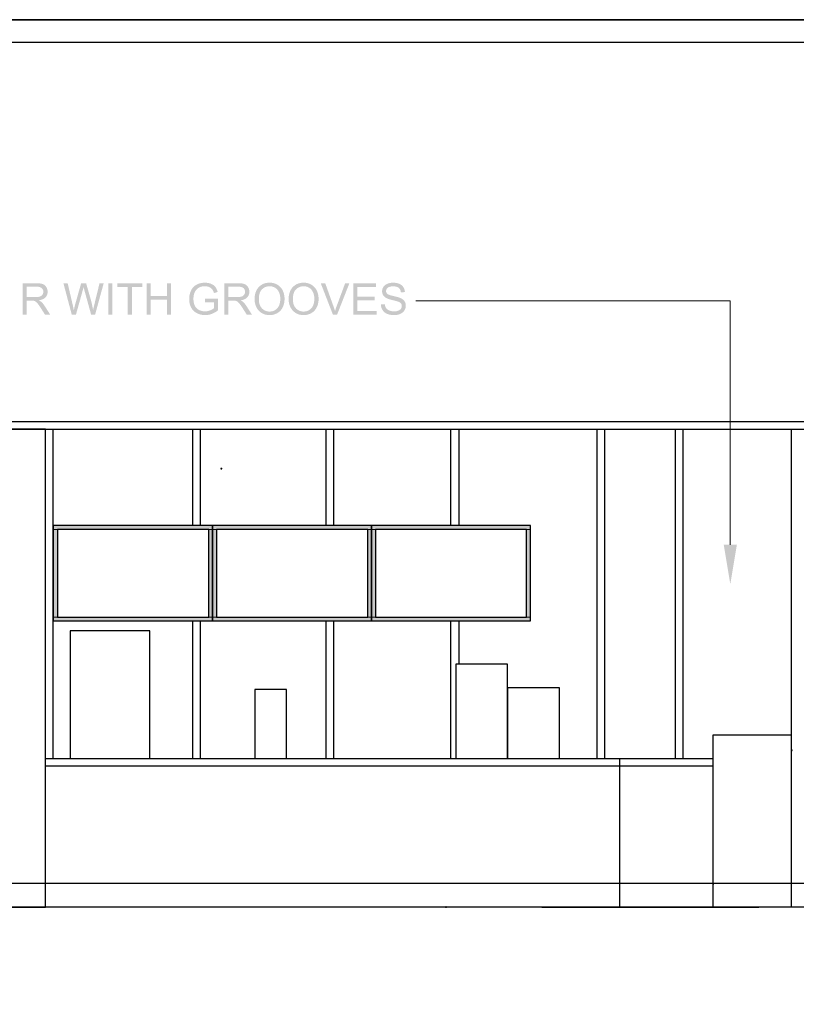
# Model space of a CAD drawing. Header units: millimetres. Extents: x 502444 to 745500, y -417645 to -375189.
# Tile 176 of 208: x 723144 to 728429, y -400869 to -394174. Entities that reach past the tile are written whole.
import ezdxf

# ---------------------------------------------------------------- set-up
doc = ezdxf.new("R2010")
doc.units = ezdxf.units.MM
doc.linetypes.add('PDF_IMPORT', pattern=[1, 0.8, -0.2])
doc.layers.add('PDF2_Geometry', color=7, linetype='Continuous')
doc.layers.add('PDF2_Solid Fills', color=7, linetype='Continuous')

msp = doc.modelspace()

# ---------------------------------------------------------------- hatches: boundary and pattern name
at = {"layer": 'PDF2_Solid Fills', "lineweight": 25, "transparency": 33554559}
for points in [[(723258.64069, -395965.81742), (723164.14901, -395965.81742), (723164.14901, -396178.90413), (723192.35057, -396178.90413), (723192.35057, -396084.27961), (723225.05978, -396084.27961), (723274.48576, -396081.95389), (723279.61215, -396081.15136), (723285.40278, -396079.9794), (723290.86402, -396078.57451), (723295.99406, -396076.93668), (723300.79471, -396075.0641), (723305.26416, -396072.95676), (723309.40422, -396070.61467), (723313.21308, -396068.03964), (723316.69255, -396065.22986), (723319.84264, -396062.18532), (723320.68339, -396061.27542), (723192.35057, -396059.85961), (723192.35057, -395989.36391), (723259.80355, -395989.36391), (723321.99911, -395986.53228), (723318.61245, -395982.61606), (723314.9146, -395979.15297), (723310.90738, -395976.14301), (723306.58898, -395973.588), (723301.96121, -395971.48612), (723300.33612, -395970.89468), (723296.46357, -395969.70453), (723292.20704, -395968.67269), (723287.56835, -395967.80101), (723282.54932, -395967.08582), (723277.14631, -395966.53078), (723271.35933, -395966.13406), (723265.192, -395965.89567)], [(723471.03043, -395965.81742), (723442.10095, -395965.81742), (723498.65146, -396178.90413), (723512.46016, -396149.10661), (723511.98519, -396146.41511), (723511.05891, -396141.32875), (723510.09077, -396136.23511), (723509.08442, -396131.13237), (723508.03621, -396126.02235), (723506.94978, -396120.90323), (723505.82151, -396115.77683), (723504.65501, -396110.64316), (723503.44848, -396105.50038)], [(723596.63172, -395965.81742), (723562.61406, -395965.81742), (723522.05601, -396109.71688), (723521.70478, -396111.02714), (723521.04965, -396113.58761), (723520.17251, -396117.10893), (723519.07334, -396121.5893), (723517.75398, -396127.0287), (723516.21078, -396133.42897), (723514.44739, -396140.78827), (723512.46016, -396149.10661), (723498.65146, -396178.90413), (723527.43354, -396178.90413), (723572.64483, -396016.54455), (723573.76402, -396012.47364), (723574.99239, -396007.77854), (723576.25897, -396002.72493), (723577.55832, -395997.31283), (723578.89587, -395991.54404)], [(723596.63172, -395965.81742), (723578.89587, -395991.54404), (723579.46184, -395993.92434), (723580.42451, -395997.66405), (723581.76571, -396002.67944), (723583.48543, -396008.97415), (723585.58367, -396016.54455), (723630.50379, -396178.90413), (723643.73198, -396149.10661), (723643.15328, -396145.21222), (723642.39078, -396140.38609), (723641.56822, -396135.51629), (723640.68744, -396130.6028), (723639.75024, -396125.64565), (723638.75298, -396120.64482), (723637.69749, -396115.60031), (723636.58559, -396110.51213), (723635.41364, -396105.37845), (723634.18345, -396100.20292), (723632.89502, -396094.98372), (723631.54837, -396089.72083), (723630.14347, -396084.41427), (723628.68035, -396079.06404), (723627.15899, -396073.66831)], [(723716.12756, -395965.81742), (723687.78041, -395965.81742), (723654.34327, -396102.73973), (723654.18495, -396103.37484), (723652.78552, -396109.03081), (723651.44614, -396114.543), (723650.165, -396119.91144), (723648.9439, -396125.13611), (723647.78287, -396130.21701), (723646.68006, -396135.15596), (723645.63731, -396139.94934), (723644.65462, -396144.60077), (723643.73198, -396149.10661), (723630.50379, -396178.90413), (723657.68808, -396178.90413)], [(723747.23717, -396178.90413), (723747.23717, -395965.81742), (723775.43872, -395965.81742), (723775.43872, -396178.90413)], [(723978.08884, -395965.81742), (723809.16521, -395965.81742), (723809.16521, -395990.96352), (723879.38067, -395990.96352), (723879.38067, -396178.90413), (723907.58223, -396178.90413), (723907.58223, -395990.96352), (723978.08884, -395990.96352)], [(724036.09157, -395965.81742), (724007.89001, -395965.81742), (724007.89001, -396178.90413), (724036.09157, -396178.90413), (724036.09157, -396078.46532), (724146.86507, -396078.46532), (724036.09157, -396053.31922)], [(724175.06663, -395965.81742), (724146.86507, -395965.81742), (724146.86507, -396053.31922), (724036.09157, -396053.31922), (724146.86507, -396078.46532), (724146.86507, -396178.90413), (724175.06663, -396178.90413)], [(724404.32052, -395962.18326), (724401.97479, -395962.20146), (724396.95576, -395962.36342), (724392.03318, -395962.69281), (724387.20705, -395963.19144), (724382.47555, -395963.8593), (724377.83868, -395964.69459), (724373.29826, -395965.69913), (724368.85429, -395966.87291), (724364.50495, -395968.2141), (724360.25024, -395969.72455), (724356.09198, -395971.40241), (724352.02835, -395973.24951), (724348.06117, -395975.26404), (724344.19408, -395977.466), (724340.347, -395979.93548), (724336.66007, -395982.59786), (724333.13329, -395985.45314), (724404.46428, -395986.31209), (724406.46971, -395986.33393), (724411.38501, -395986.57596), (724416.15837, -395987.08733), (724420.78795, -395987.86984), (724425.27742, -395988.92169), (724429.62494, -395990.24287), (724433.83052, -395991.83521), (724436.01611, -395992.81608), (724440.46735, -395995.12542), (724444.51096, -395997.68043), (724448.14512, -396000.47929), (724451.368, -396003.52019), (724454.18324, -396006.80676), (724454.25785, -396006.90503), (724456.55263, -396010.19342), (724458.7182, -396013.8658), (724460.75639, -396017.92215), (724462.66536, -396022.36066), (724464.44878, -396027.18315), (724466.10298, -396032.38779), (724491.54389, -396025.41247), (724491.21087, -396024.14043), (724489.75866, -396019.10138), (724488.15723, -396014.30073), (724486.40657, -396009.74029), (724484.50669, -396005.41825), (724482.45577, -396001.33642), (724480.25562, -395997.49299), (724477.90625, -395993.88977), (724475.40584, -395990.52676), (724473.22753, -395987.93536), (724470.15933, -395984.73796), (724466.82544, -395981.73345), (724463.22768, -395978.92003), (724459.36605, -395976.29951), (724455.23691, -395973.87189), (724450.84389, -395971.63716), (724446.18701, -395969.59534), (724445.79393, -395969.44247), (724441.60837, -395967.91748), (724437.31544, -395966.57446), (724432.91879, -395965.40978), (724428.41477, -395964.42345), (724423.80702, -395963.61727), (724419.09371, -395962.98944), (724414.27487, -395962.54177), (724409.35046, -395962.27243)], [(724631.24505, -395965.81742), (724536.75337, -395965.81742), (724536.75337, -396178.90413), (724564.95492, -396178.90413), (724564.95492, -396084.27961), (724597.66414, -396084.27961), (724647.09012, -396081.95389), (724652.21651, -396081.15136), (724658.00714, -396079.9794), (724663.46838, -396078.57451), (724668.59842, -396076.93668), (724673.39907, -396075.0641), (724677.86852, -396072.95676), (724682.00858, -396070.61467), (724685.81744, -396068.03964), (724689.29691, -396065.22986), (724692.447, -396062.18532), (724693.28775, -396061.27542), (724564.95492, -396059.85961), (724564.95492, -395989.36391), (724632.40791, -395989.36391), (724694.60347, -395986.53228), (724691.21681, -395982.61606), (724687.51896, -395979.15297), (724683.51174, -395976.14301), (724679.19334, -395973.588), (724674.56557, -395971.48612), (724672.94048, -395970.89468), (724669.06793, -395969.70453), (724664.8114, -395968.67269), (724660.17271, -395967.80101), (724655.15368, -395967.08582), (724649.75067, -395966.53078), (724643.96369, -395966.13406), (724637.79636, -395965.89567)], [(724844.79582, -395962.03768), (724844.24624, -395962.0395), (724838.72312, -395962.1778), (724833.32921, -395962.54723), (724828.06269, -395963.14776), (724822.92537, -395963.97759), (724817.91363, -395965.04036), (724813.03108, -395966.33424), (724808.27592, -395967.85924), (724803.64997, -395969.61536), (724799.15141, -395971.60259), (724794.78023, -395973.82093), (724790.53644, -395976.26857), (724786.42004, -395978.94915), (724782.43284, -395981.86084), (724778.57303, -395985.00183), (724774.84242, -395988.37575), (724771.2392, -395991.98079), (724769.10821, -395994.30832), (724766.09642, -395997.88606), (724763.27027, -396001.60939), (724760.62427, -396005.48194), (724758.16207, -396009.50008), (724755.88003, -396013.66562), (724753.78361, -396017.97856), (724751.86735, -396022.43709), (724750.13489, -396027.04484), (724748.5826, -396031.79818), (724747.21592, -396036.69892), (724746.02941, -396041.74707), (724745.0267, -396046.94262), (724744.20414, -396052.28375), (724743.56721, -396057.77229), (724743.11044, -396063.40824), (724742.83747, -396069.19158), (724742.74466, -396075.12233), (724742.78833, -396078.45986), (724743.03401, -396083.67725), (724743.49442, -396088.84368), (724744.17139, -396093.95916), (724745.06491, -396099.02187), (724746.17317, -396104.03362), (724747.49799, -396108.99441), (724749.03937, -396113.90243), (724750.79549, -396118.76132), (724752.76815, -396123.56743), (724754.95739, -396128.32077), (724756.22397, -396130.8412), (724758.75532, -396135.41802), (724761.49595, -396139.80375), (724764.44222, -396143.99841), (724767.59595, -396148.00198), (724770.95531, -396151.81266), (724774.52396, -396155.43408), (724778.29823, -396158.8626), (724844.50647, -396158.40946), (724841.97694, -396158.37307), (724836.6813, -396158.0455), (724831.54762, -396157.37945), (724826.57591, -396156.37674), (724821.76434, -396155.03372), (724817.11473, -396153.35404), (724812.62709, -396151.33587), (724808.3014, -396148.97922), (724804.13586, -396146.28409), (724800.13229, -396143.25229), (724796.28885, -396139.88018), (724792.60738, -396136.17142), (724789.86311, -396133.07228), (724786.98054, -396129.36898), (724784.34909, -396125.46731), (724781.96879, -396121.36728), (724779.83961, -396117.0689), (724777.95975, -396112.57397), (724776.33102, -396107.87887), (724774.95161, -396102.98723), (724773.82515, -396097.89723), (724772.948, -396092.61069), (724772.32017, -396087.12397), (724771.94529, -396081.4407), (724771.81972, -396075.55909), (724771.85248, -396071.87762), (724772.06903, -396065.54469), (724772.49123, -396059.47199), (724773.11724, -396053.65953), (724773.94708, -396048.10365), (724774.98072, -396042.80801), (724776.22002, -396037.77261), (724777.6613, -396032.99561), (724779.30823, -396028.47703), (724781.16079, -396024.21686), (724783.21536, -396020.21692), (724785.47555, -396016.4754), (724787.93957, -396012.99411), (724790.60741, -396009.77123), (724793.48089, -396006.80676), (724794.06687, -396006.25172), (724798.01403, -396002.79226), (724802.09768, -395999.66038), (724806.31417, -395996.8597), (724810.66897, -395994.38657), (724815.15844, -395992.24466), (724819.78257, -395990.43213), (724824.54318, -395988.94899), (724829.44028, -395987.79523), (724834.47205, -395986.97086), (724839.63849, -395986.47587), (724844.94141, -395986.31209), (724910.61462, -395985.08372), (724906.61286, -395981.90088), (724902.40911, -395978.91821), (724898.00335, -395976.13755), (724894.46019, -395974.12484), (724889.9416, -395971.82824), (724885.32475, -395969.77368), (724880.60781, -395967.96115), (724875.79078, -395966.38884), (724870.87366, -395965.05856), (724865.85827, -395963.97213), (724860.74279, -395963.12592), (724855.52723, -395962.52175), (724850.21157, -395962.15778)], [(725076.3736, -395962.03768), (725075.82402, -395962.0395), (725070.30091, -395962.1778), (725064.907, -395962.54723), (725059.64047, -395963.14776), (725054.50316, -395963.97759), (725049.49141, -395965.04036), (725044.60886, -395966.33424), (725039.85371, -395967.85924), (725035.22775, -395969.61536), (725030.72919, -395971.60259), (725026.35802, -395973.82093), (725022.11422, -395976.26857), (725017.99782, -395978.94915), (725014.01062, -395981.86084), (725010.15081, -395985.00183), (725006.4202, -395988.37575), (725002.81698, -395991.98079), (725000.68599, -395994.30832), (724997.67421, -395997.88606), (724994.84805, -396001.60939), (724992.20205, -396005.48194), (724989.73985, -396009.50008), (724987.45781, -396013.66562), (724985.36139, -396017.97856), (724983.44513, -396022.43709), (724981.71268, -396027.04484), (724980.16038, -396031.79818), (724978.79371, -396036.69892), (724977.60719, -396041.74707), (724976.60448, -396046.94262), (724975.78192, -396052.28375), (724975.14499, -396057.77229), (724974.68822, -396063.40824), (724974.41525, -396069.19158), (724974.32244, -396075.12233), (724974.36611, -396078.45986), (724974.61179, -396083.67725), (724975.0722, -396088.84368), (724975.74917, -396093.95916), (724976.64269, -396099.02187), (724977.75095, -396104.03362), (724979.07578, -396108.99441), (724980.61715, -396113.90243), (724982.37327, -396118.76132), (724984.34594, -396123.56743), (724986.53517, -396128.32077), (724987.80175, -396130.8412), (724990.33311, -396135.41802), (724993.07373, -396139.80375), (724996.02, -396143.99841), (724999.17373, -396148.00198), (725002.53309, -396151.81266), (725006.10174, -396155.43408), (725009.87602, -396158.8626), (725076.08426, -396158.40946), (725073.55472, -396158.37307), (725068.25908, -396158.0455), (725063.12541, -396157.37945), (725058.15369, -396156.37674), (725053.34212, -396155.03372), (725048.69251, -396153.35404), (725044.20487, -396151.33587), (725039.87918, -396148.97922), (725035.71364, -396146.28409), (725031.71007, -396143.25229), (725027.86664, -396139.88018), (725024.18516, -396136.17142), (725021.4409, -396133.07228), (725018.55832, -396129.36898), (725015.92688, -396125.46731), (725013.54657, -396121.36728), (725011.41739, -396117.0689), (725009.53753, -396112.57397), (725007.9088, -396107.87887), (725006.52939, -396102.98723), (725005.40293, -396097.89723), (725004.52578, -396092.61069), (725003.89795, -396087.12397), (725003.52307, -396081.4407), (725003.3975, -396075.55909), (725003.43026, -396071.87762), (725003.64682, -396065.54469), (725004.06901, -396059.47199), (725004.69503, -396053.65953), (725005.52486, -396048.10365), (725006.55851, -396042.80801), (725007.7978, -396037.77261), (725009.23909, -396032.99561), (725010.88601, -396028.47703), (725012.73858, -396024.21686), (725014.79314, -396020.21692), (725017.05334, -396016.4754), (725019.51736, -396012.99411), (725022.1852, -396009.77123), (725025.05867, -396006.80676), (725025.64465, -396006.25172), (725029.59181, -396002.79226), (725033.67546, -395999.66038), (725037.89195, -395996.8597), (725042.24675, -395994.38657), (725046.73622, -395992.24466), (725051.36035, -395990.43213), (725056.12096, -395988.94899), (725061.01807, -395987.79523), (725066.04984, -395986.97086), (725071.21627, -395986.47587), (725076.51919, -395986.31209), (725142.1924, -395985.08372), (725138.19064, -395981.90088), (725133.98689, -395978.91821), (725129.58114, -395976.13755), (725126.03797, -395974.12484), (725121.51939, -395971.82824), (725116.90254, -395969.77368), (725112.18559, -395967.96115), (725107.36857, -395966.38884), (725102.45145, -395965.05856), (725097.43606, -395963.97213), (725092.32058, -395963.12592), (725087.10501, -395962.52175), (725081.78935, -395962.15778)], [(725223.34672, -395965.81742), (725192.81763, -395965.81742), (725275.38957, -396178.90413), (725289.92619, -396155.50323), (725289.12548, -396152.64795), (725287.86253, -396148.30953), (725286.52679, -396143.89104), (725285.11644, -396139.39611), (725283.63148, -396134.8193), (725282.0719, -396130.16423), (725280.43954, -396125.43091), (725278.73256, -396120.61752)], [(725387.76268, -395965.81742), (725358.97879, -395965.81742), (725301.411, -396120.61752), (725300.2536, -396123.73849), (725298.61577, -396128.27709), (725297.03254, -396132.81387), (725295.50208, -396137.35247), (725294.02804, -396141.88925), (725292.60677, -396146.42785), (725291.24009, -396150.96463), (725289.92619, -396155.50323), (725275.38957, -396178.90413), (725304.31905, -396178.90413)], [(725567.73255, -395965.81742), (725413.63852, -395965.81742), (725413.63852, -396178.90413), (725572.67514, -396178.90413), (725572.67514, -396153.75804), (725441.84008, -396153.75804), (725441.84008, -396081.22779), (725559.73631, -396081.22779), (725559.73631, -396056.22727), (725441.84008, -396056.22727), (725441.84008, -395990.96352), (725567.73255, -395990.96352)], [(725685.19384, -395962.18326), (725683.01917, -395962.20146), (725678.0147, -395962.39072), (725673.12306, -395962.78562), (725668.3406, -395963.38615), (725663.66916, -395964.18869), (725659.10872, -395965.19686), (725654.65747, -395966.41068), (725650.31723, -395967.82831), (725646.08799, -395969.44975), (725644.37374, -395970.18314), (725639.86426, -395972.37055), (725635.66596, -395974.80363), (725631.77885, -395977.4842), (725628.20293, -395980.41045), (725624.93637, -395983.5842), (725621.98283, -395987.00544), (725686.3567, -395987.03819), (725688.64419, -395987.06185), (725694.19461, -395987.3239), (725699.40654, -395987.87895), (725704.27998, -395988.72698), (725708.81494, -395989.86799), (725713.01142, -395991.30018), (725716.86941, -395993.02718), (725720.38892, -395995.04716), (725723.57176, -395997.35832), (725725.06582, -395998.6613), (725728.06305, -396001.76953), (725730.69085, -396005.23263), (725732.94559, -396009.0524), (725734.82909, -396013.22522), (725736.34317, -396017.75654), (725737.48419, -396022.64091), (725738.25397, -396027.88195), (725765.29449, -396025.84741), (725765.14162, -396023.16501), (725764.61934, -396018.33706), (725763.77858, -396013.64924), (725762.62119, -396009.0979), (725761.14896, -396004.68305), (725759.35827, -396000.40832), (725757.25094, -395996.27007), (725754.82695, -395992.27196), (725752.98531, -395989.6296), (725750.11911, -395986.06824), (725746.97448, -395982.74709), (725743.55142, -395979.66615), (725739.84812, -395976.82361), (725735.86456, -395974.22311), (725731.60257, -395971.86282), (725727.06033, -395969.74092), (725726.99846, -395969.71544), (725722.89661, -395968.13403), (725718.6601, -395966.74006), (725714.2871, -395965.52989), (725709.77762, -395964.50715), (725705.13165, -395963.67004), (725700.35102, -395963.02037), (725695.4339, -395962.5545), (725690.38211, -395962.27607)], [(723321.99911, -395986.53228), (723259.80355, -395989.36391), (723261.16113, -395989.37119), (723267.39215, -395989.63688), (723273.13364, -395990.27745), (723278.39106, -395991.2929), (723283.16078, -395992.68324), (723287.44278, -395994.44845), (723291.2389, -395996.58854), (723294.54731, -395999.10352), (723296.53272, -396001.01432), (723299.74286, -396004.8996), (723302.23964, -396009.13612), (723304.02305, -396013.72567), (723305.0931, -396018.66645), (723305.44978, -396023.95845), (723305.14223, -396028.68995), (723304.09584, -396033.66894), (723302.30879, -396038.43866), (723299.78108, -396042.99909), (723299.34069, -396043.6706), (723296.21426, -396047.55771), (723292.48365, -396050.8734), (723288.14887, -396053.61767), (723283.20809, -396055.79052), (723279.68313, -396056.93882), (723275.30831, -396057.99067), (723270.45124, -396058.80776), (723265.10829, -396059.39192), (723259.28126, -396059.74314), (723252.97199, -396059.85961), (723192.35057, -396059.85961), (723320.68339, -396061.27542), (723323.92811, -396057.34646), (723326.73971, -396053.20458), (723329.1182, -396048.85523), (723331.06539, -396044.2948), (723332.57765, -396039.52508), (723333.66044, -396034.54609), (723334.30829, -396029.35782), (723334.52485, -396023.95845), (723334.46297, -396021.04312), (723334.02986, -396015.81845), (723333.18365, -396010.73754), (723331.92252, -396005.79859), (723330.2483, -396001.00158), (723328.15916, -395996.34651), (723325.65692, -395991.83521), (723325.07822, -395990.90346)], [(724333.13329, -395985.45314), (724329.76846, -395988.50132), (724326.56196, -395991.74057), (724323.51742, -395995.17455), (724320.63303, -395998.80143), (724317.90878, -396002.6212), (724315.34649, -396006.63388), (724312.94252, -396010.83945), (724310.70052, -396015.23611), (724309.08453, -396018.6992), (724307.2538, -396022.98303), (724305.5814, -396027.31781), (724304.06732, -396031.69991), (724302.71339, -396036.13296), (724301.51959, -396040.61515), (724300.48412, -396045.14647), (724299.60697, -396049.72874), (724298.89179, -396054.35833), (724298.33311, -396059.03888), (724297.93457, -396063.77038), (724297.69617, -396068.54919), (724297.6161, -396073.37896), (724297.6434, -396076.19602), (724297.81992, -396081.11314), (724298.16205, -396085.95383), (724298.66977, -396090.71808), (724299.34492, -396095.40955), (724300.18385, -396100.02276), (724301.18839, -396104.56136), (724302.36034, -396109.02535), (724303.69608, -396113.41291), (724305.19924, -396117.72585), (724306.86619, -396121.96418), (724308.70055, -396126.12426), (724310.70052, -396130.21155), (724312.93888, -396134.31339), (724315.38289, -396138.30969), (724318.00341, -396142.13675), (724320.80045, -396145.79456), (724323.77402, -396149.28677), (724326.92228, -396152.60974), (724330.24707, -396155.76346), (724333.74838, -396158.75159), (724337.42621, -396161.57047), (724341.27875, -396164.22193), (724345.30962, -396166.70597), (724349.51519, -396169.02076), (724352.08112, -396170.33466), (724356.21573, -396172.28368), (724360.4213, -396174.06345), (724364.70149, -396175.67398), (724369.05447, -396177.11527), (724373.48024, -396178.38549), (724377.9788, -396179.4883), (724382.55016, -396180.42004), (724387.19431, -396181.18253), (724391.91125, -396181.77579), (724396.70098, -396182.19981), (724401.56351, -396182.45276), (724406.50065, -396182.53829), (724410.55518, -396182.4746), (724415.23936, -396182.23803), (724419.89989, -396181.82857), (724424.53676, -396181.24623), (724429.14997, -396180.48919), (724433.73953, -396179.55927), (724438.30542, -396178.45646), (724442.84584, -396177.18078), (724447.3626, -396175.73039), (724451.85571, -396174.10712), (724454.216, -396173.19722), (724458.37426, -396171.47204), (724462.50886, -396169.59582), (724466.6198, -396167.57401), (724470.70709, -396165.40116), (724474.77072, -396163.08091), (724478.81252, -396160.61143), (724482.83065, -396157.99455), (724404.90104, -396157.10102), (724401.0758, -396157.02459), (724396.36432, -396156.71159), (724391.71471, -396156.15836), (724387.12333, -396155.36492), (724382.59202, -396154.3331), (724378.12075, -396153.05923), (724373.71135, -396151.54515), (724369.36019, -396149.79268), (724365.06909, -396147.79817), (724361.65331, -396145.98018), (724357.70797, -396143.53436), (724353.99374, -396140.83558), (724350.51245, -396137.88386), (724347.26227, -396134.67735), (724344.24321, -396131.21608), (724341.45527, -396127.50185), (724338.90026, -396123.53285), (724336.57636, -396119.30908), (724335.67738, -396117.50201), (724333.9704, -396113.67678), (724332.44176, -396109.6823), (724331.09328, -396105.51676), (724329.92679, -396101.1838), (724328.93681, -396096.68159), (724328.12882, -396092.01015), (724327.49916, -396087.16946), (724327.04967, -396082.16135), (724326.78034, -396076.98218), (724326.69117, -396071.63376), (724326.70209, -396069.92678), (724326.86041, -396065.04606), (724327.20435, -396060.24177), (724327.73392, -396055.51391), (724328.45092, -396050.86248), (724329.35537, -396046.28749), (724330.44361, -396041.78892), (724331.72112, -396037.36861), (724333.18242, -396033.02291), (724334.83117, -396028.75546), (724335.4681, -396027.27778), (724337.49536, -396023.09222), (724339.79742, -396019.04133), (724342.37427, -396015.12146), (724345.22591, -396011.33444), (724348.35234, -396007.67845), (724351.12026, -396004.81407), (724354.46871, -396001.86052), (724358.1338, -395999.11444), (724362.11736, -395996.57581), (724366.41393, -395994.24645), (724371.02896, -395992.12637), (724372.06807, -395991.70782), (724376.10076, -395990.27745), (724380.33182, -395989.06546), (724384.76304, -395988.07366), (724389.39082, -395987.30206), (724394.21695, -395986.75248), (724399.24143, -395986.42128), (724404.46428, -395986.31209)], [(724694.60347, -395986.53228), (724632.40791, -395989.36391), (724633.76549, -395989.37119), (724639.99651, -395989.63688), (724645.738, -395990.27745), (724650.99542, -395991.2929), (724655.76514, -395992.68324), (724660.04714, -395994.44845), (724663.84326, -395996.58854), (724667.15167, -395999.10352), (724669.13708, -396001.01432), (724672.34722, -396004.8996), (724674.844, -396009.13612), (724676.62741, -396013.72567), (724677.69746, -396018.66645), (724678.05414, -396023.95845), (724677.74659, -396028.68995), (724676.7002, -396033.66894), (724674.91315, -396038.43866), (724672.38544, -396042.99909), (724671.94504, -396043.6706), (724668.81862, -396047.55771), (724665.08801, -396050.8734), (724660.75323, -396053.61767), (724655.81245, -396055.79052), (724652.28748, -396056.93882), (724647.91267, -396057.99067), (724643.0556, -396058.80776), (724637.71265, -396059.39192), (724631.88562, -396059.74314), (724625.57635, -396059.85961), (724564.95492, -396059.85961), (724693.28775, -396061.27542), (724696.53246, -396057.34646), (724699.34407, -396053.20458), (724701.72255, -396048.85523), (724703.66975, -396044.2948), (724705.18201, -396039.52508), (724706.26479, -396034.54609), (724706.91264, -396029.35782), (724707.1292, -396023.95845), (724707.06733, -396021.04312), (724706.63421, -396015.81845), (724705.78801, -396010.73754), (724704.52688, -396005.79859), (724702.85266, -396001.00158), (724700.76352, -395996.34651), (724698.26128, -395991.83521), (724697.68258, -395990.90346)], [(724910.61462, -395985.08372), (724844.94141, -395986.31209), (724849.09603, -395986.41582), (724854.34799, -395986.86349), (724859.46529, -395987.66239), (724864.44792, -395988.81251), (724869.29589, -395990.31203), (724874.00737, -395992.16459), (724878.586, -395994.36838), (724883.02998, -395996.92157), (724886.38934, -395999.20724), (724890.37472, -396002.33185), (724894.09623, -396005.74035), (724897.55568, -396009.4291), (724900.75126, -396013.40174), (724903.68479, -396017.65646), (724906.35445, -396022.19142), (724908.76023, -396027.01026), (724908.76751, -396027.02482), (724910.59642, -396031.4324), (724912.21059, -396036.00193), (724913.6082, -396040.73343), (724914.7929, -396045.62507), (724915.76103, -396050.67868), (724916.51443, -396055.89243), (724917.0531, -396061.26996), (724917.3752, -396066.80763), (724917.48257, -396072.50545), (724917.46619, -396074.86938), (724917.26238, -396080.82925), (724916.83108, -396086.57984), (724916.17049, -396092.12116), (724915.28061, -396097.45319), (724914.16324, -396102.57595), (724912.81659, -396107.48943), (724911.24063, -396112.19363), (724909.4372, -396116.68856), (724907.40448, -396120.9742), (724905.14246, -396125.05057), (724902.65296, -396128.91766), (724899.93235, -396132.5773), (724896.98608, -396136.02583), (724894.84417, -396138.25691), (724891.10082, -396141.75459), (724887.19188, -396144.91923), (724883.11551, -396147.75085), (724878.87172, -396150.24763), (724874.46232, -396152.4132), (724869.88551, -396154.24574), (724865.14309, -396155.74527), (724860.23325, -396156.90994), (724855.15781, -396157.74341), (724849.91494, -396158.24386), (724844.50647, -396158.40946), (724778.29823, -396158.8626), (724782.27997, -396162.10003), (724786.46735, -396165.14821), (724790.86401, -396168.00349), (724795.00771, -396170.40745), (724799.49172, -396172.71315), (724804.08309, -396174.77499), (724808.78001, -396176.5948), (724813.5843, -396178.17075), (724818.49596, -396179.50649), (724823.51317, -396180.59656), (724828.63775, -396181.44641), (724833.86788, -396182.0524), (724839.20719, -396182.41636), (724844.65206, -396182.53829), (724847.03782, -396182.51463), (724852.28615, -396182.28352), (724857.46532, -396181.81037), (724862.57534, -396181.097), (724867.61439, -396180.13978), (724872.5861, -396178.94053), (724877.48866, -396177.49924), (724882.32025, -396175.81592), (724887.08451, -396173.88875), (724891.77961, -396171.72136), (724896.40374, -396169.31193), (724898.98059, -396167.85063), (724903.30809, -396165.13729), (724907.43906, -396162.1983), (724911.3753, -396159.0373), (724915.11682, -396155.65246), (724918.66362, -396152.04378), (724922.01571, -396148.21126), (724925.17308, -396144.15491), (724928.13572, -396139.87655), (724930.90183, -396135.37434), (724933.47322, -396130.64648), (724934.79622, -396127.975), (724936.83622, -396123.45278), (724938.68333, -396118.83047), (724940.33571, -396114.10443), (724941.79338, -396109.2783), (724943.05815, -396104.35026), (724944.12637, -396099.32032), (724945.0017, -396094.19028), (724945.68231, -396088.95833), (724946.1682, -396083.62448), (724946.45937, -396078.18871), (724946.55763, -396072.65104), (724946.54126, -396070.32896), (724946.36656, -396064.82041), (724946.00441, -396059.41557), (724945.45119, -396054.11266), (724944.70871, -396048.91165), (724943.77515, -396043.81437), (724942.65415, -396038.81899), (724941.34207, -396033.92553), (724939.84073, -396029.1358), (724938.15012, -396024.4498), (724936.27027, -396019.86388), (724934.20114, -396015.38169), (724932.95457, -396012.95407), (724930.37045, -396008.37362), (724927.58432, -396003.99152), (724924.5962, -395999.8096), (724921.40426, -395995.82786), (724918.01031, -395992.0463), (724914.41438, -395988.46492)], [(725142.1924, -395985.08372), (725076.51919, -395986.31209), (725080.67381, -395986.41582), (725085.92577, -395986.86349), (725091.04307, -395987.66239), (725096.02571, -395988.81251), (725100.87367, -395990.31203), (725105.58515, -395992.16459), (725110.16379, -395994.36838), (725114.60776, -395996.92157), (725117.96712, -395999.20724), (725121.9525, -396002.33185), (725125.67401, -396005.74035), (725129.13346, -396009.4291), (725132.32904, -396013.40174), (725135.26257, -396017.65646), (725137.93223, -396022.19142), (725140.33802, -396027.01026), (725140.3453, -396027.02482), (725142.1742, -396031.4324), (725143.78837, -396036.00193), (725145.18598, -396040.73343), (725146.37068, -396045.62507), (725147.33882, -396050.67868), (725148.09221, -396055.89243), (725148.63088, -396061.26996), (725148.95299, -396066.80763), (725149.06035, -396072.50545), (725149.04398, -396074.86938), (725148.84016, -396080.82925), (725148.40886, -396086.57984), (725147.74827, -396092.12116), (725146.85839, -396097.45319), (725145.74102, -396102.57595), (725144.39437, -396107.48943), (725142.81841, -396112.19363), (725141.01499, -396116.68856), (725138.98226, -396120.9742), (725136.72024, -396125.05057), (725134.23074, -396128.91766), (725131.51013, -396132.5773), (725128.56386, -396136.02583), (725126.42195, -396138.25691), (725122.67861, -396141.75459), (725118.76966, -396144.91923), (725114.69329, -396147.75085), (725110.4495, -396150.24763), (725106.0401, -396152.4132), (725101.46329, -396154.24574), (725096.72087, -396155.74527), (725091.81103, -396156.90994), (725086.73559, -396157.74341), (725081.49272, -396158.24386), (725076.08426, -396158.40946), (725009.87602, -396158.8626), (725013.85776, -396162.10003), (725018.04513, -396165.14821), (725022.44179, -396168.00349), (725026.58549, -396170.40745), (725031.0695, -396172.71315), (725035.66087, -396174.77499), (725040.35779, -396176.5948), (725045.16209, -396178.17075), (725050.07375, -396179.50649), (725055.09095, -396180.59656), (725060.21553, -396181.44641), (725065.44566, -396182.0524), (725070.78498, -396182.41636), (725076.22984, -396182.53829), (725078.61561, -396182.51463), (725083.86393, -396182.28352), (725089.0431, -396181.81037), (725094.15312, -396181.097), (725099.19217, -396180.13978), (725104.16388, -396178.94053), (725109.06644, -396177.49924), (725113.89803, -396175.81592), (725118.66229, -396173.88875), (725123.35739, -396171.72136), (725127.98152, -396169.31193), (725130.55837, -396167.85063), (725134.88587, -396165.13729), (725139.01684, -396162.1983), (725142.95308, -396159.0373), (725146.6946, -396155.65246), (725150.24141, -396152.04378), (725153.5935, -396148.21126), (725156.75086, -396144.15491), (725159.71351, -396139.87655), (725162.47961, -396135.37434), (725165.051, -396130.64648), (725166.374, -396127.975), (725168.41401, -396123.45278), (725170.26111, -396118.83047), (725171.9135, -396114.10443), (725173.37116, -396109.2783), (725174.63593, -396104.35026), (725175.70416, -396099.32032), (725176.57948, -396094.19028), (725177.26009, -396088.95833), (725177.74598, -396083.62448), (725178.03715, -396078.18871), (725178.13542, -396072.65104), (725178.11904, -396070.32896), (725177.94434, -396064.82041), (725177.5822, -396059.41557), (725177.02898, -396054.11266), (725176.28649, -396048.91165), (725175.35293, -396043.81437), (725174.23193, -396038.81899), (725172.91985, -396033.92553), (725171.41851, -396029.1358), (725169.72791, -396024.4498), (725167.84805, -396019.86388), (725165.77893, -396015.38169), (725164.53236, -396012.95407), (725161.94823, -396008.37362), (725159.1621, -396003.99152), (725156.17398, -395999.8096), (725152.98204, -395995.82786), (725149.5881, -395992.0463), (725145.99216, -395988.46492)], [(725621.98283, -395987.00544), (725619.33864, -395990.67235), (725617.31502, -395994.00987), (725615.13489, -395998.27368), (725613.35148, -396002.62302), (725611.96479, -396007.06153), (725610.97299, -396011.58922), (725610.37973, -396016.20243), (725610.18137, -396020.90481), (725610.36335, -396025.38882), (725610.97481, -396030.11486), (725612.01938, -396034.67529), (725613.49342, -396039.07013), (725615.40058, -396043.29754), (725617.74085, -396047.35935), (725618.8473, -396049.05541), (725621.50422, -396052.56036), (725624.53602, -396055.87787), (725627.9427, -396059.00976), (725631.72608, -396061.95239), (725635.88433, -396064.70576), (725640.41929, -396067.27351), (725640.63221, -396067.38633), (725643.47293, -396068.77303), (725646.74131, -396070.1761), (725650.43551, -396071.59919), (725654.55556, -396073.03866), (725659.10326, -396074.4945), (725664.07679, -396075.97037), (725669.47798, -396077.46261), (725675.30501, -396078.97305), (725681.55969, -396080.49987), (725683.26666, -396080.91478), (725689.93808, -396082.56171), (725695.99622, -396084.09581), (725701.44472, -396085.5189), (725706.27995, -396086.83098), (725710.50372, -396088.03205), (725714.11422, -396089.12029), (725717.11326, -396090.09935), (725719.50085, -396090.96558), (725724.18503, -396092.92551), (725728.75275, -396095.27124), (725732.69445, -396097.80987), (725736.0065, -396100.5414), (725738.69072, -396103.46583), (725738.75077, -396103.54409), (725741.26757, -396107.46213), (725743.06736, -396111.68773), (725744.1465, -396116.21723), (725744.50501, -396121.05428), (725744.49955, -396121.70031), (725744.05551, -396126.36084), (725742.91631, -396130.83574), (725741.07831, -396135.12321), (725738.54514, -396139.22323), (725736.13025, -396142.15494), (725732.90555, -396145.18674), (725729.15493, -396147.91282), (725724.8802, -396150.33316), (725720.08319, -396152.4496), (725719.62278, -396152.62612), (725715.45542, -396154.03829), (725711.08788, -396155.19386), (725706.51653, -396156.09103), (725701.74317, -396156.73342), (725696.76782, -396157.11922), (725691.59046, -396157.24661), (725756.42656, -396157.97999), (725759.32552, -396154.45502), (725761.94968, -396150.70622), (725762.46833, -396149.8964), (725764.91415, -396145.67991), (725766.98509, -396141.38517), (725768.67933, -396137.01035), (725769.99687, -396132.55728), (725770.93771, -396128.02596), (725771.50185, -396123.41639), (725771.68929, -396118.72856), (725771.5619, -396114.66129), (725771.05781, -396109.85336), (725770.17339, -396105.21467), (725768.90862, -396100.74522), (725767.25988, -396096.44502), (725765.23261, -396092.31224), (725762.82319, -396088.3487), (725761.59482, -396086.6217), (725758.8833, -396083.29509), (725755.82603, -396080.1268), (725752.42299, -396077.12048), (725748.67237, -396074.27249), (725744.5778, -396071.58463), (725740.13565, -396069.05874), (725735.34773, -396066.69117), (725734.61617, -396066.36542), (725731.80821, -396065.20438), (725728.59443, -396064.00513), (725724.97483, -396062.76766), (725720.9476, -396061.49198), (725716.51272, -396060.17807), (725711.67386, -396058.82414), (725706.42553, -396057.43381), (725700.77321, -396056.00344), (725694.71325, -396054.53485), (725688.24566, -396053.02805), (725683.97639, -396052.05081), (725677.43782, -396050.45485), (725671.47067, -396048.86433), (725666.07312, -396047.2811), (725661.24517, -396045.70333), (725656.98682, -396044.13283), (725653.29807, -396042.5678), (725650.18074, -396041.01004), (725647.63119, -396039.45775), (725645.65124, -396037.91273), (725643.65673, -396035.93642), (725640.90336, -396032.28589), (725638.93797, -396028.24774), (725637.75874, -396023.8256), (725637.36566, -396019.01585), (725637.55856, -396015.70016), (725638.44117, -396011.3672), (725640.04078, -396007.26535), (725642.35739, -396003.39462), (725645.39101, -395999.75319), (725649.14163, -395996.34105), (725650.05518, -395995.64042), (725653.18161, -395993.62407), (725656.71203, -395991.87706), (725660.64464, -395990.39756), (725664.97942, -395989.18921), (725669.72002, -395988.24837), (725674.86097, -395987.57504), (725680.40774, -395987.17286), (725686.3567, -395987.03819)], [(723274.48576, -396081.95389), (723225.05978, -396084.27961), (723225.21811, -396084.27961), (723231.73666, -396084.39607), (723236.91765, -396084.73456), (723240.76108, -396085.29688), (723244.24601, -396086.32689), (723248.99207, -396088.31412), (723253.69809, -396090.96558), (723256.64982, -396093.14753), (723260.18389, -396096.36131), (723263.94907, -396100.38308), (723267.94537, -396105.21103), (723269.98719, -396107.86249), (723272.57314, -396111.35288), (723275.34653, -396115.22725), (723278.30371, -396119.48742), (723281.44834, -396124.12975), (723284.78041, -396129.1597), (723288.29627, -396134.57181), (723316.49965, -396178.90413), (723351.96952, -396178.90413), (723314.90004, -396120.90869), (723314.66165, -396120.54291), (723311.50974, -396115.86601), (723308.30324, -396111.41657), (723305.04578, -396107.19462), (723301.73737, -396103.19651), (723298.37619, -396099.42586), (723294.96041, -396095.8827), (723291.4955, -396092.56519), (723288.62748, -396090.21764), (723284.63482, -396087.48247), (723279.92152, -396084.7291)], [(724494.74129, -396070.17974), (724404.46428, -396070.32532), (724404.46428, -396095.32584), (724467.12025, -396095.32584), (724467.12025, -396135.00856), (724465.71718, -396136.20417), (724462.54344, -396138.62088), (724458.96934, -396140.98845), (724454.99305, -396143.3087), (724450.61642, -396145.58164), (724445.83943, -396147.80363), (724440.66207, -396149.98012), (724437.05158, -396151.37409), (724432.54391, -396152.89363), (724428.00895, -396154.18023), (724423.44487, -396155.23208), (724418.85168, -396156.04917), (724414.22937, -396156.63333), (724409.57976, -396156.98456), (724404.90104, -396157.10102), (724482.83065, -396157.99455), (724486.82331, -396155.22844), (724490.79413, -396152.31493), (724494.74129, -396149.25219)], [(724647.09012, -396081.95389), (724597.66414, -396084.27961), (724597.82247, -396084.27961), (724604.34102, -396084.39607), (724609.52201, -396084.73456), (724613.36544, -396085.29688), (724616.85037, -396086.32689), (724621.59643, -396088.31412), (724626.30245, -396090.96558), (724629.25418, -396093.14753), (724632.78825, -396096.36131), (724636.55343, -396100.38308), (724640.54973, -396105.21103), (724642.59155, -396107.86249), (724645.1775, -396111.35288), (724647.95088, -396115.22725), (724650.90807, -396119.48742), (724654.0527, -396124.12975), (724657.38477, -396129.1597), (724660.90063, -396134.57181), (724689.10401, -396178.90413), (724724.57388, -396178.90413), (724687.5044, -396120.90869), (724687.266, -396120.54291), (724684.1141, -396115.86601), (724680.9076, -396111.41657), (724677.65014, -396107.19462), (724674.34173, -396103.19651), (724670.98055, -396099.42586), (724667.56477, -396095.8827), (724664.09986, -396092.56519), (724661.23184, -396090.21764), (724657.23918, -396087.48247), (724652.52588, -396084.7291)], [(725628.64332, -396108.11726), (725602.03956, -396110.44298), (725602.17058, -396113.37105), (725602.62007, -396118.21174), (725603.3571, -396122.92868), (725604.38165, -396127.52369), (725605.69373, -396131.9986), (725607.29334, -396136.34976), (725609.18048, -396140.57899), (725611.35333, -396144.6863), (725613.81553, -396148.67167), (725615.36237, -396150.95189), (725618.18853, -396154.66066), (725621.24762, -396158.13649), (725624.53965, -396161.38121), (725628.06462, -396164.39117), (725631.8207, -396167.17002), (725635.81154, -396169.71411), (725640.0335, -396172.02709), (725644.48838, -396174.10712), (725646.07708, -396174.77499), (725649.9751, -396176.24904), (725654.04965, -396177.57022), (725658.29526, -396178.73489), (725662.7174, -396179.74307), (725667.31241, -396180.59656), (725672.0803, -396181.29536), (725677.02472, -396181.83949), (725682.14202, -396182.2271), (725687.4322, -396182.46004), (725692.8989, -396182.53829), (725697.57217, -396182.4473), (725702.52569, -396182.14703), (725707.36819, -396181.63385), (725712.09605, -396180.90956), (725716.71108, -396179.97236), (725721.21329, -396178.82406), (725725.60084, -396177.46285), (725729.87557, -396175.89236), (725734.03929, -396174.10712), (725737.80811, -396172.26912), (725742.08102, -396169.85605), (725746.08096, -396167.22097), (725749.80429, -396164.36387), (725753.25282, -396161.28294), (725756.42656, -396157.97999), (725691.59046, -396157.24661), (725691.21558, -396157.24661), (725686.16016, -396157.0992), (725681.25032, -396156.69702), (725676.48606, -396156.04008), (725671.86739, -396155.12653), (725667.39248, -396153.9564), (725663.06498, -396152.53148), (725658.88124, -396150.8518), (725654.94318, -396149.01198), (725650.54652, -396146.54614), (725646.60482, -396143.84191), (725643.11807, -396140.89564), (725640.08627, -396137.70733), (725637.51124, -396134.28064), (725635.51309, -396131.06504), (725633.55316, -396127.14517), (725631.88622, -396122.89046), (725630.51226, -396118.30091), (725629.4313, -396113.37651)], [(724517.09945, -397218.58927), (724509.64551, -397222.31624), (724513.37248, -397233.49714), (724520.82641, -397233.49714), (724524.55338, -397222.31624)], [(728396.87078, -399134.24966), (728389.41685, -399137.97663), (728393.14382, -399149.15753), (728400.59775, -399149.15753), (728404.32472, -399137.97663)], [(727863.91468, -400039.90234), (727856.46075, -400043.62931), (727860.18772, -400054.8102), (727867.64165, -400054.8102), (727871.36861, -400043.62931)], [(726045.1554, -400200.16187), (726037.70147, -400203.88883), (726041.42843, -400215.06973), (726048.88237, -400215.06973), (726052.60933, -400203.88883)]]:
    msp.add_hatch(color=256, dxfattribs=at).paths.add_polyline_path(points)
at = {"layer": 'PDF2_Solid Fills', "lineweight": 25, "true_color": 0x000072, "transparency": 33554559}
h = msp.add_hatch(color=176, dxfattribs=at)
h.paths.add_polyline_path([(726619.10813, -398262.13968), (726619.10813, -397613.64764), (723372.92096, -397613.64764), (723372.92096, -398262.13968)])
h.paths.add_polyline_path([(726593.01937, -397639.7364), (726593.01937, -398236.05092), (725564.37682, -398236.05092), (725564.37682, -397639.7364)], flags=0)
h.paths.add_polyline_path([(725512.1993, -397639.7364), (725512.1993, -398236.05092), (724483.55675, -398236.05092), (724483.55675, -397639.7364)], flags=0)
h.paths.add_polyline_path([(724431.37923, -397639.7364), (724431.37923, -398236.05092), (723402.73669, -398236.05092), (723402.73669, -397639.7364)], flags=0)

# ---------------------------------------------------------------- linework, layer by layer
at = {"layer": 'PDF2_Geometry', "lineweight": 25}
for points in [[(745499.91658, -414165.10251), (745499.91658, -394173.65826), (717301.69377, -394173.65826), (717301.69377, -414165.10251)], [(745499.91658, -414165.10251), (717301.69377, -414165.10251), (717301.69377, -394173.65826), (745499.91658, -394173.65826)], [(717454.49936, -394326.46386), (745347.11098, -394326.46386), (745347.11098, -414012.29691), (717454.49936, -414012.29691)], [(723372.92096, -398262.13968), (724457.46799, -398262.13968), (724457.46799, -397613.64764), (723372.92096, -397613.64764)], [(723402.73669, -398236.05092), (724431.37923, -398236.05092), (724431.37923, -397639.7364), (723402.73669, -397639.7364)], [(724457.46799, -398262.13968), (725538.28806, -398262.13968), (725538.28806, -397613.64764), (724457.46799, -397613.64764)], [(724483.55675, -398236.05092), (725512.1993, -398236.05092), (725512.1993, -397639.7364), (724483.55675, -397639.7364)], [(725538.28806, -398262.13968), (726619.10813, -398262.13968), (726619.10813, -397613.64764), (725538.28806, -397613.64764)], [(725564.37682, -398236.05092), (726593.01937, -398236.05092), (726593.01937, -397639.7364), (725564.37682, -397639.7364)], [(724028.86693, -398329.22506), (723488.4569, -398329.22506), (723488.4569, -399197.60808), (724028.86693, -399197.60808)], [(726112.24078, -398556.56997), (726112.24078, -399197.60808), (726462.57556, -399197.60808), (726462.57556, -398556.56997)], [(724960.60837, -399197.60808), (724960.60837, -398728.0104), (724744.44436, -398728.0104), (724744.44436, -399197.60808)], [(726462.57556, -399197.60808), (726816.63731, -399197.60808), (726816.63731, -398716.8295), (726462.57556, -398716.8295)]]:
    msp.add_lwpolyline(points, close=True, dxfattribs=at)
at = {"layer": 'PDF2_Geometry', "lineweight": 9}
msp.add_lwpolyline([(727979.45062, -397744.09144), (727979.45062, -396085.59169), (725840.17228, -396085.59169)], dxfattribs=at)
at = {"layer": 'PDF2_Geometry', "color": 116, "lineweight": 30, "true_color": 0x136734}
msp.add_lwpolyline([(719377.61369, -396905.52415), (743103.47761, -396905.52415)], dxfattribs=at)
at = {"layer": 'PDF2_Geometry', "linetype": 'PDF_IMPORT', "lineweight": 25, "ltscale": 0.513663}
msp.add_lwpolyline([(719429.79121, -396957.70167), (731460.43662, -396957.70167)], dxfattribs=at)
at = {"layer": 'PDF2_Geometry', "lineweight": 30}
msp.add_lwpolyline([(723320.74344, -400207.6158), (723320.74344, -396957.70167), (722966.6817, -396957.70167), (722966.6817, -400207.6158)], close=True, dxfattribs=at)
at = {"layer": 'PDF2_Geometry', "lineweight": 25}
for points in [[(723372.92096, -399197.60808), (723372.92096, -396957.70167)], [(724323.29723, -397613.64764), (724323.29723, -396957.70167)], [(724375.47475, -397613.64764), (724375.47475, -396957.70167)], [(725228.9499, -397613.64764), (725228.9499, -396957.70167)], [(725281.12742, -397613.64764), (725281.12742, -396957.70167)], [(726078.69809, -397613.64764), (726078.69809, -396957.70167)], [(726134.60258, -397613.64764), (726134.60258, -396957.70167)], [(727073.79795, -399197.60808), (727073.79795, -396957.70167)], [(727125.97547, -399197.60808), (727125.97547, -396957.70167)], [(727606.75405, -399197.60808), (727606.75405, -396957.70167)], [(727658.93157, -399197.60808), (727658.93157, -396957.70167)], [(728396.87078, -400207.6158), (728396.87078, -396957.70167)], [(724323.29723, -399197.60808), (724323.29723, -398262.13968)], [(724375.47475, -399197.60808), (724375.47475, -398262.13968)], [(725228.9499, -399197.60808), (725228.9499, -398262.13968)], [(725281.12742, -399197.60808), (725281.12742, -398262.13968)], [(726078.69809, -399197.60808), (726078.69809, -398262.13968)], [(726134.60258, -398556.56997), (726134.60258, -398262.13968)], [(727863.91468, -400207.6158), (727863.91468, -399063.43732), (727863.91468, -399037.34856), (728396.87078, -399037.34856)], [(723320.74344, -399197.60808), (727226.60354, -399197.60808), (727226.60354, -399249.7856), (723320.74344, -399249.7856)], [(727226.60354, -399197.60808), (727863.91468, -399197.60808)], [(727863.91468, -399249.7856), (727226.60354, -399249.7856), (727226.60354, -400207.6158)], [(725583.01165, -400207.6158), (723451.18724, -400207.6158), (723425.09848, -400207.6158)], [(726697.37441, -400207.6158), (728173.25284, -400207.6158)]]:
    msp.add_lwpolyline(points, dxfattribs=at)
at = {"layer": 'PDF2_Geometry', "color": 176, "lineweight": 5, "true_color": 0x000072}
for points in [[(723372.92096, -397613.64764), (724457.46799, -397613.64764), (723372.92096, -397613.64764)], [(723372.92096, -397613.64764), (724457.46799, -397613.64764), (723372.92096, -397613.64764)], [(723372.92096, -397613.64764), (724457.46799, -397613.64764), (723372.92096, -397613.64764)], [(723372.92096, -397639.7364), (723402.73669, -397639.7364), (723372.92096, -397639.7364)], [(723372.92096, -397639.7364), (723402.73669, -397639.7364), (723372.92096, -397639.7364)], [(723402.73669, -397639.7364), (724431.37923, -397639.7364), (723402.73669, -397639.7364)], [(724431.37923, -397639.7364), (724457.46799, -397639.7364), (724431.37923, -397639.7364)], [(724431.37923, -397639.7364), (724457.46799, -397639.7364), (724431.37923, -397639.7364)], [(724457.46799, -397613.64764), (725538.28806, -397613.64764), (724457.46799, -397613.64764)], [(724457.46799, -397639.7364), (724483.55675, -397639.7364), (724457.46799, -397639.7364)], [(724457.46799, -397639.7364), (724483.55675, -397639.7364), (724457.46799, -397639.7364)], [(724483.55675, -397639.7364), (725512.1993, -397639.7364), (724483.55675, -397639.7364)], [(725512.1993, -397639.7364), (725538.28806, -397639.7364), (725512.1993, -397639.7364)], [(725512.1993, -397639.7364), (725538.28806, -397639.7364), (725512.1993, -397639.7364)], [(725538.28806, -397613.64764), (726619.10813, -397613.64764), (725538.28806, -397613.64764)], [(725538.28806, -397639.7364), (726619.10813, -397639.7364), (725538.28806, -397639.7364)], [(725538.28806, -397639.7364), (726619.10813, -397639.7364), (725538.28806, -397639.7364)], [(725564.37682, -397639.7364), (726593.01937, -397639.7364), (725564.37682, -397639.7364)], [(723372.92096, -398236.05092), (724457.46799, -398236.05092), (723372.92096, -398236.05092)], [(723372.92096, -398236.05092), (724457.46799, -398236.05092), (723372.92096, -398236.05092)], [(723402.73669, -398236.05092), (724431.37923, -398236.05092), (723402.73669, -398236.05092)], [(724457.46799, -398236.05092), (725538.28806, -398236.05092), (724457.46799, -398236.05092)], [(724457.46799, -398236.05092), (725538.28806, -398236.05092), (724457.46799, -398236.05092)], [(724483.55675, -398236.05092), (725512.1993, -398236.05092), (724483.55675, -398236.05092)], [(725538.28806, -398236.05092), (725564.37682, -398236.05092), (725538.28806, -398236.05092)], [(725538.28806, -398236.05092), (725564.37682, -398236.05092), (725538.28806, -398236.05092)], [(725564.37682, -398236.05092), (726593.01937, -398236.05092), (725564.37682, -398236.05092)], [(726593.01937, -398236.05092), (726619.10813, -398236.05092), (726593.01937, -398236.05092)], [(726593.01937, -398236.05092), (726619.10813, -398236.05092), (726593.01937, -398236.05092)], [(723372.92096, -398262.13968), (724457.46799, -398262.13968), (723372.92096, -398262.13968)], [(724457.46799, -398262.13968), (725538.28806, -398262.13968), (724457.46799, -398262.13968)], [(725538.28806, -398262.13968), (726619.10813, -398262.13968), (725538.28806, -398262.13968)], [(725538.28806, -398262.13968), (726619.10813, -398262.13968), (725538.28806, -398262.13968)], [(725538.28806, -398262.13968), (726619.10813, -398262.13968), (725538.28806, -398262.13968)]]:
    msp.add_lwpolyline(points, close=True, dxfattribs=at)
at = {"layer": 'PDF2_Geometry', "linetype": 'PDF_IMPORT', "lineweight": 25, "ltscale": 7.886829}
msp.add_lwpolyline([(743103.47761, -400047.35627), (719377.61369, -400047.35627)], dxfattribs=at)
at = {"layer": 'PDF2_Geometry', "lineweight": 30}
msp.add_lwpolyline([(743103.47761, -400207.6158), (719239.71595, -400207.6158)], dxfattribs=at)
at = {"layer": 'PDF2_Solid Fills', "lineweight": 9, "transparency": 33554559}
msp.add_solid([(728024.17421, -397744.09144), (727979.45062, -398012.43298), (727934.72703, -397744.09144)], dxfattribs=at)

doc.saveas('drawing.dxf')
